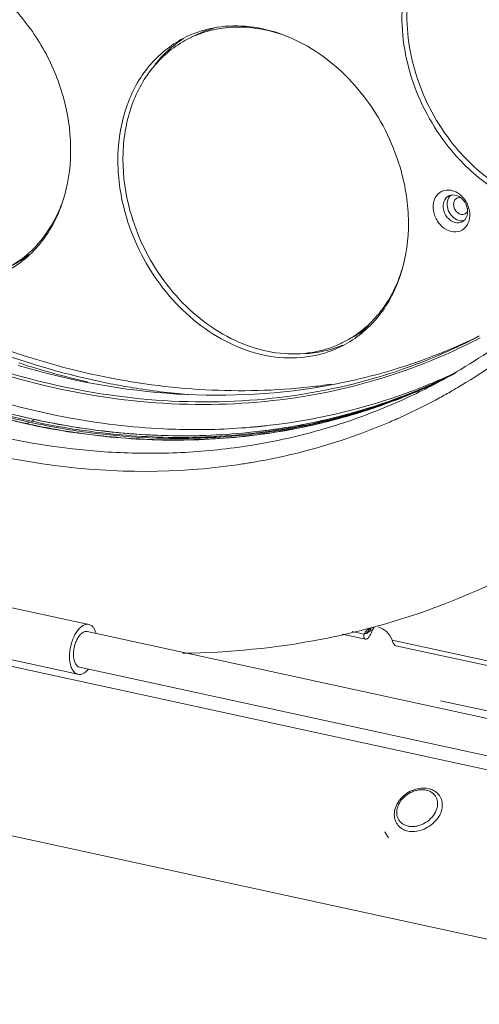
# Model space of a CAD drawing. Header units: millimetres. Extents: x 29170 to 33192, y 579 to 3108.
# Tile 35 of 256: x 30492 to 30555, y 735 to 870. Entities that reach past the tile are written whole.
import ezdxf

# ---------------------------------------------------------------- set-up
doc = ezdxf.new("R2010")
doc.units = ezdxf.units.MM
doc.layers.add('细实线', color=7, linetype='Continuous', lineweight=13)

msp = doc.modelspace()

# ---------------------------------------------------------------- linework, layer by layer
at = {"layer": '细实线'}
for p, q in [((30515.405, 868.114), (30514.699, 867.746)), ((30536.986, 826.632), (30536.28, 826.264)), ((30548, 820.452), (30547.813, 820.375)), ((30548.075, 820.28), (30547.945, 820.221)), ((30548.217, 820.362), (30548.078, 820.3)), ((30552.117, 820.148), (30552.341, 820.282)), ((30544.879, 819.005), (30544.713, 818.941)), ((30492.605, 814.986), (30493.039, 815.212)), ((30493.279, 815.16), (30493.039, 815.212)), ((30493.745, 815.579), (30493.311, 815.353)), ((30515.887, 814.191), (30515.834, 814.191)), ((30533.607, 814.335), (30533.763, 814.381)), ((30363.408, 809.295), (30603.524, 757.179)), ((30501.17, 787.459), (30472.625, 793.655)), ((30597.134, 735.34), (30348.623, 789.278)), ((30499.685, 780.619), (30471.14, 786.814)), ((30610.941, 762.611), (30500.958, 786.482)), ((30537.336, 786.492), (30538.986, 786.133)), ((30538.986, 786.133), (30539.421, 786.359)), ((30539.284, 786.268), (30539.29, 786.279)), ((30539.352, 786.322), (30539.383, 786.34)), ((30539.525, 786.537), (30539.693, 786.501)), ((30539.668, 786.491), (30539.616, 786.467)), ((30539.693, 786.501), (30539.667, 786.491)), ((30540.127, 786.727), (30539.693, 786.501)), ((30540.064, 787.035), (30539.751, 786.952)), ((30540.211, 787.075), (30540.064, 787.035)), ((30540.497, 787.153), (30540.211, 787.075)), ((30540.956, 787.279), (30540.861, 787.253)), ((30535.929, 786.143), (30539.142, 785.446)), ((30539.311, 786.228), (30539.303, 786.23)), ((30539.331, 786.227), (30539.311, 786.228)), ((30539.363, 786.237), (30539.331, 786.227)), ((30542.796, 785.306), (30558.297, 781.942)), ((30543.336, 784.535), (30558.452, 781.255)), ((30609.881, 757.725), (30499.897, 781.596)), ((30558.68, 774.977), (30549.445, 776.981)), ((30542.326, 758.191), (30541.801, 759.001))]:
    msp.add_line(p, q, dxfattribs=at)
msp.add_lwpolyline([(30539.278, 786.262), (30539.288, 786.273), (30539.312, 786.294), (30539.352, 786.322)], dxfattribs=at)
for centre, radius, start, end in [((30522.185, 855.076), 14.695, 105.3262, 117.47628), ((30521.498, 850.684), 18.766, 75.17257, 79.42086), ((30521.265, 849.778), 19.701, 71.3177, 75.19117), ((30522.114, 855.219), 14.906, 122.19659, 124.49828), ((30516.457, 842.059), 28.621, 13.94345, 15.20648), ((30551.157, 845.121), 1.269, 103.10402, 117.43205), ((30479.72, 851.743), 18.908, 335.82834, 340.96435), ((30533.906, 851.655), 28.074, 193.43249, 193.94354), ((30550.686, 844.05), 2.495, 12.67877, 27.05107), ((30549.712, 843.546), 3.769, 17.22587, 27.0185), ((30550.823, 844.084), 2.353, 10.98563, 12.60235), ((30552.305, 844.895), 2.494, 207.03058, 208.8528), ((30551.833, 843.822), 1.266, 297.52407, 311.24505), ((30551.206, 843.422), 2.228, 326.282, 334.43439), ((30483.849, 849.716), 14.68, 297.49309, 308.45895), ((30525.401, 841.932), 19.631, 339.48017, 343.37237), ((30526.276, 841.598), 18.695, 335.19663, 339.49958), ((30530.2, 839.67), 14.698, 297.49443, 309.88605), ((30511.016, 891.322), 80.252, 300.8948, 309.1566), ((30530.275, 839.532), 14.911, 290.29472, 292.77595), ((30529.539, 839.22), 14.604, 295.91437, 297.48518), ((30510.1, 890.509), 81.952, 301.02641, 308.95852), ((30523.94, 923.229), 105.009, 252.03915, 257.38564), ((30517.348, 894.619), 80.252, 292.45429, 294.30148), ((30511.574, 890.428), 79.198, 297.48719, 300.30631), ((30515.096, 893.218), 80.048, 295.08614, 297.03889), ((30515.366, 893.364), 80.053, 294.91949, 296.72076), ((30515.796, 893.599), 80.063, 294.6529, 296.21171), ((30517.402, 894.498), 80.119, 294.30182, 295.25331), ((30511.453, 890.639), 79.441, 300.30533, 300.87755), ((30523.361, 918.416), 99.791, 258.65472, 260.49787), ((30522.34, 903.82), 84.278, 276.28346, 278.27935), ((30514.48, 893.4), 80.494, 287.51578, 294.67699), ((30514.908, 893.645), 80.514, 287.8045, 294.225), ((30515.182, 893.784), 80.511, 287.98432, 294.11653), ((30515.613, 894.021), 80.522, 288.27248, 293.76943), ((30514.619, 893.241), 80.288, 292.09054, 294.65246), ((30511.226, 891.101), 79.956, 294.92361, 297.48606), ((30515.689, 893.84), 80.327, 291.59601, 293.76482), ((30517.272, 894.804), 80.451, 290.93211, 292.31034), ((30515.76, 893.677), 80.149, 293.7653, 295.13208), ((30515.765, 893.666), 80.136, 293.77189, 294.22832), ((30515.08, 893.252), 80.085, 294.33057, 295.08614), ((30514.651, 893.015), 80.073, 294.68099, 295.35279), ((30514.729, 892.997), 80.021, 294.65335, 296.11004), ((30515.349, 893.398), 80.091, 294.22834, 294.9195), ((30515.782, 893.629), 80.096, 294.22835, 294.65293), ((30515.79, 893.613), 80.078, 295.13227, 295.4145), ((30510.38, 890.056), 81.419, 299.9391, 300.83804), ((30523.164, 917.272), 98.63, 260.50118, 260.67779), ((30522.857, 915.311), 96.645, 260.66896, 265.22389), ((30516.566, 896.968), 82.727, 277.4503, 289.84179), ((30514.4, 893.794), 80.883, 287.63835, 292.08676), ((30515.532, 894.246), 80.762, 289.02165, 291.18154), ((30517.189, 895.022), 80.685, 289.89479, 290.93212), ((30515.638, 893.967), 80.463, 291.30907, 291.59643), ((30510.435, 889.961), 81.31, 298.55754, 299.93915), ((30517.303, 917.565), 103.487, 253.89236, 259.33931), ((30515.261, 895.046), 81.607, 283.53079, 289.01848), ((30510.951, 891.727), 80.639, 288.21842, 294.91355), ((30510.482, 889.876), 81.212, 295.05468, 298.55673), ((30515.04, 916.559), 103.708, 255.6117, 257.75185), ((30515.674, 916.6), 103.373, 256.58276, 257.76338), ((30514.812, 894.882), 81.67, 284.50077, 287.99283), ((30514.194, 894.434), 81.555, 285.4939, 287.63978), ((30514.542, 894.741), 81.67, 285.32347, 287.81394), ((30514.467, 893.877), 80.933, 285.54128, 288.05487), ((30514.158, 894.353), 81.5, 286.63876, 287.53004), ((30510.413, 890.027), 81.378, 293.95062, 295.0543), ((30514.55, 915.863), 103.197, 256.6613, 257.75296), ((30514.376, 915.071), 102.387, 257.75418, 257.9527), ((30514.314, 914.78), 102.089, 257.95262, 258.32221), ((30514.453, 913.785), 100.872, 257.88314, 260.38068), ((30514.019, 913.321), 100.601, 258.31853, 261.28338), ((30515.382, 915.255), 101.997, 257.76342, 258.93354), ((30514.898, 912.682), 99.378, 258.92281, 261.90514), ((30515.985, 900.764), 86.566, 275.59337, 275.93216), ((30516.011, 900.523), 86.324, 275.93208, 276.43556), ((30514.13, 896.3), 83.282, 277.72354, 285.31365), ((30516.062, 900.078), 85.876, 276.43507, 277.51485), ((30514.793, 896.928), 83.545, 278.66237, 283.54047), ((30513.709, 896.361), 83.543, 279.48409, 283.98238), ((30514.448, 896.283), 83.118, 279.6474, 284.5019), ((30513.961, 895.292), 82.445, 283.9922, 284.38746), ((30510.699, 892.48), 81.433, 286.72205, 287.12469), ((30514.009, 895.107), 82.254, 284.38741, 284.9199), ((30510.746, 892.329), 81.275, 287.12448, 288.22284), ((30514.066, 894.89), 82.029, 284.91988, 285.49504), ((30510.253, 890.399), 81.783, 290.42101, 293.20037), ((30510.362, 890.139), 81.502, 293.20177, 293.95068), ((30513.846, 909.974), 97.013, 260.35774, 264.75664), ((30513.679, 911.23), 98.482, 261.29465, 261.88049), ((30513.589, 910.6), 97.846, 261.88044, 262.52068), ((30513.484, 909.792), 97.031, 262.52027, 263.46039), ((30513.408, 909.142), 96.377, 263.46108, 263.79175), ((30513.138, 906.406), 93.628, 263.77472, 270.13388), ((30513.49, 905.818), 92.842, 264.74096, 269.22078), ((30515.789, 904.52), 90.328, 270.06227, 270.6597), ((30515.797, 903.918), 89.727, 270.65921, 271.71073), ((30515.861, 902.232), 88.04, 271.70157, 274.86081), ((30513.976, 899.023), 85.898, 273.14176, 279.65179), ((30513.268, 899.319), 86.535, 274.00415, 277.55621), ((30513.69, 899.137), 86.153, 274.70619, 277.76001), ((30510.102, 894.811), 83.839, 277.55621, 285.86936), ((30515.944, 901.201), 87.005, 274.86404, 275.21248), ((30515.965, 900.972), 86.775, 275.21248, 275.59335), ((30514.428, 899.261), 85.907, 276.74625, 277.08698), ((30513.406, 898.182), 85.389, 277.56448, 277.88191), ((30514.458, 899.025), 85.669, 277.0869, 277.59317), ((30513.435, 897.979), 85.184, 277.88183, 278.40315), ((30514.517, 898.589), 85.229, 277.59269, 278.67805), ((30513.492, 897.595), 84.796, 278.40273, 279.49167), ((30509.922, 891.341), 82.782, 284.3377, 290.40873), ((30510.634, 892.701), 81.664, 285.91541, 286.33833), ((30510.678, 892.551), 81.507, 286.45312, 286.72207), ((30513.473, 901.802), 88.826, 269.19678, 274.70464), ((30513.082, 902.143), 89.364, 270.17607, 273.9964), ((30513.762, 901.906), 88.789, 271.67017, 273.17737), ((30509.538, 902.869), 91.927, 266.09532, 271.61813), ((30509.626, 898.615), 87.672, 271.63883, 277.53763), ((30509.405, 893.418), 84.922, 279.47222, 284.32818), ((30509.195, 894.634), 86.156, 278.27872, 279.47685), ((30514.751, 881.699), 97.988, 285.90521, 297.47952), ((30514.07, 883.876), 100.269, 284.58344, 284.84022), ((30541.146, 785.58), 1.893, 147.77759, 155.69834), ((30541.051, 785.639), 1.781, 143.40352, 147.73969), ((30541.277, 785.813), 1.725, 140.83312, 143.39019), ((30514.148, 883.585), 99.968, 285.28267, 285.49864), ((30514.19, 883.435), 99.812, 285.55515, 285.94175)]:
    msp.add_arc(centre, radius, start, end, dxfattribs=at)
for points, knots in [([(30493.311, 815.353), (30487.583, 816.596), (30476.114, 820.136), (30459.686, 828.181), (30444.093, 838.859), (30424.789, 856.369), (30408.841, 877.842), (30397.142, 901.78), (30390.667, 920.654), (30386.697, 939.904), (30385.33, 959.069), (30386.606, 977.686), (30390.502, 995.303), (30396.939, 1011.49), (30405.776, 1025.842), (30416.802, 1037.985), (30425.488, 1044.432), (30430.055, 1047.159)], [0, 0, 0, 0, 0.0594879, 0.1212028, 0.1850251, 0.2506495, 0.3851303, 0.4530904, 0.5206127, 0.5871037, 0.6520464, 0.7150436, 0.7758607, 0.8344628, 0.8910403, 0.9460128, 1, 1, 1, 1]), ([(30493.745, 815.579), (30488.029, 816.82), (30476.582, 820.35), (30460.184, 828.372), (30444.616, 839.018), (30425.335, 856.474), (30409.395, 877.884), (30397.681, 901.758), (30391.183, 920.588), (30387.18, 939.798), (30385.768, 958.932), (30386.988, 977.529), (30390.82, 995.139), (30397.185, 1011.333), (30405.945, 1025.71), (30416.893, 1037.895), (30425.529, 1044.383), (30430.071, 1047.134)], [0, 0, 0, 0, 0.0594698, 0.1211617, 0.1849572, 0.2505531, 0.3849839, 0.4529272, 0.5204418, 0.5869362, 0.6518934, 0.7149157, 0.7757655, 0.8344036, 0.8910139, 0.9460085, 1, 1, 1, 1]), ([(30492.605, 814.986), (30485.405, 816.548), (30470.986, 821.346), (30450.765, 832.735), (30432.169, 848.026), (30415.895, 866.629), (30402.543, 887.842), (30392.612, 910.87), (30386.476, 934.838), (30385.051, 951.147), (30385.065, 959.176)], [0, 0, 0, 0, 0.1145161, 0.2343361, 0.3588825, 0.4869546, 0.6169268, 0.746957, 0.8751964, 1, 1, 1, 1]), ([(30378.823, 956.846), (30378.829, 947.057), (30380.968, 927.143), (30389.901, 898.28), (30404.128, 871.302), (30422.899, 847.657), (30445.229, 828.606), (30469.976, 815.192), (30495.837, 808.199), (30513.306, 808.169), (30521.601, 809.376)], [0, 0, 0, 0, 0.1281049, 0.2600133, 0.3932066, 0.5249515, 0.652751, 0.7747804, 0.8903046, 1, 1, 1, 1]), ([(30381.588, 957.047), (30381.594, 948.345), (30383.31, 930.659), (30390.536, 904.814), (30402.132, 880.255), (30417.588, 858.068), (30436.234, 839.223), (30457.276, 824.555), (30479.799, 814.737), (30495.554, 811.681), (30503.278, 811.155)], [0, 0, 0, 0, 0.1261791, 0.2559454, 0.3873196, 0.5180975, 0.646156, 0.7697413, 0.8877524, 1, 1, 1, 1]), ([(30553.128, 887.524), (30551.845, 886.857), (30549.427, 885.103), (30546.646, 881.496), (30544.813, 877.108), (30543.724, 870.42), (30545.112, 861.513), (30548.712, 855.157), (30551.043, 852.387)], [0, 0, 0, 0, 0.1089355, 0.2211258, 0.3389195, 0.463271, 0.7274308, 1, 1, 1, 1]), ([(30551.629, 852.805), (30550.479, 854.172), (30548.428, 857.134), (30546.217, 862.029), (30544.953, 867.171), (30544.706, 872.295), (30545.497, 877.143), (30547.298, 881.461), (30549.607, 884.449), (30551.831, 886.315), (30553.052, 887.068), (30553.683, 887.397)], [0, 0, 0, 0, 0.1362288, 0.2729828, 0.4075829, 0.5376869, 0.6617046, 0.779182, 0.8910712, 0.9457486, 1, 1, 1, 1]), ([(30497.882, 846.416), (30498.47, 848.537), (30498.985, 853.114), (30497.905, 860.029), (30495.123, 866.651), (30490.88, 872.402), (30485.535, 876.786), (30479.524, 879.397), (30473.357, 879.949), (30469.483, 878.823), (30467.786, 877.94)], [0, 0, 0, 0, 0.1244637, 0.2562305, 0.391829, 0.5267037, 0.6564999, 0.7783119, 0.8918384, 1, 1, 1, 1]), ([(30544.076, 849.566), (30543.13, 853.048), (30539.975, 859.604), (30533.482, 865.807), (30527.397, 868.723), (30522.769, 869.726), (30518.236, 869.513), (30515.424, 868.541), (30514.145, 867.876)], [0, 0, 0, 0, 0.2726992, 0.5367776, 0.6610783, 0.778845, 0.891039, 1, 1, 1, 1]), ([(30514.699, 867.746), (30515.457, 868.14), (30517.054, 868.8), (30519.605, 869.364), (30522.266, 869.496), (30524.052, 869.297), (30524.943, 869.131)], [0, 0, 0, 0, 0.2435798, 0.4898976, 0.7413984, 1, 1, 1, 1]), ([(30514.145, 867.876), (30512.37, 866.952), (30509.088, 864.267), (30505.983, 858.54), (30504.836, 851.732), (30505.395, 847.008), (30505.978, 844.659)], [0, 0, 0, 0, 0.2274032, 0.4670152, 0.7250323, 1, 1, 1, 1]), ([(30506.6, 845.133), (30506.052, 847.427), (30505.665, 850.952), (30506.155, 855.517), (30506.999, 858.691), (30508.305, 861.579), (30510.047, 864.109), (30512.18, 866.212), (30513.834, 867.296), (30514.699, 867.746)], [0, 0, 0, 0, 0.2740621, 0.4053653, 0.5319934, 0.6539981, 0.77192, 0.8867816, 1, 1, 1, 1]), ([(30513.671, 867.504), (30513.351, 867.284), (30512.095, 866.347), (30510.987, 865.214), (30510.259, 864.288)], [0, 0, 0, 0, 0.247741, 1, 1, 1, 1]), ([(30551.629, 852.805), (30553.166, 850.978), (30555.804, 848.541), (30559.817, 846.187), (30562.911, 844.956), (30566.05, 844.274), (30569.157, 844.159), (30572.151, 844.619), (30574.027, 845.307), (30574.911, 845.737)], [0, 0, 0, 0, 0.2740577, 0.4055459, 0.5323834, 0.6545417, 0.772486, 0.8871778, 1, 1, 1, 1]), ([(30551.043, 852.387), (30552.63, 850.5), (30556.196, 847.216), (30562.507, 844.113), (30569.089, 843.296), (30573.249, 844.448), (30575.053, 845.387)], [0, 0, 0, 0, 0.2751939, 0.5334529, 0.7729906, 1, 1, 1, 1]), ([(30536.068, 825.738), (30537.844, 826.662), (30541.126, 829.347), (30544.231, 835.074), (30545.378, 841.882), (30544.818, 846.606), (30544.235, 848.955)], [0, 0, 0, 0, 0.2274032, 0.4670152, 0.7250323, 1, 1, 1, 1]), ([(30548.834, 843.123), (30548.601, 843.58), (30548.327, 844.554), (30548.571, 845.993), (30549.534, 847.01), (30550.44, 847.107), (30550.854, 847.034)], [0, 0, 0, 0, 0.2820039, 0.5388659, 0.768861, 1, 1, 1, 1]), ([(30489.707, 835.801), (30490.685, 836.31), (30492.55, 837.564), (30495.72, 840.902), (30497.255, 844.149), (30497.882, 846.416)], [0, 0, 0, 0, 0.2408822, 0.4860512, 1, 1, 1, 1]), ([(30549.858, 844.413), (30549.788, 844.775), (30549.805, 845.508), (30550.286, 846.098), (30550.572, 846.247)], [0, 0, 0, 0, 0.5331043, 1, 1, 1, 1]), ([(30550.546, 845.943), (30550.405, 845.666), (30550.287, 844.992), (30550.472, 844.347), (30550.627, 844.044)], [0, 0, 0, 0, 0.4768447, 1, 1, 1, 1]), ([(30550.869, 846.357), (30550.959, 846.378), (30551.344, 846.425), (30551.738, 846.308), (30551.993, 846.163)], [0, 0, 0, 0, 0.2387685, 1, 1, 1, 1]), ([(30551.702, 845.933), (30551.633, 845.897), (30551.502, 845.8), (30551.303, 845.526), (30551.248, 845.262), (30551.248, 845.087)], [0, 0, 0, 0, 0.2345185, 0.4770062, 1, 1, 1, 1]), ([(30551.25, 846.93), (30551.632, 846.796), (30552.362, 846.332), (30552.873, 845.644), (30553.07, 845.258)], [0, 0, 0, 0, 0.4834937, 1, 1, 1, 1]), ([(30552.19, 846.011), (30552.106, 846.023), (30551.936, 846.024), (30551.775, 845.971), (30551.702, 845.933)], [0, 0, 0, 0, 0.5090282, 1, 1, 1, 1]), ([(30505.978, 844.659), (30506.86, 841.108), (30509.946, 834.39), (30516.456, 827.995), (30522.61, 824.958), (30527.306, 823.894), (30531.912, 824.082), (30534.77, 825.063), (30536.068, 825.738)], [0, 0, 0, 0, 0.2722079, 0.5366007, 0.6611008, 0.7789709, 0.8911449, 1, 1, 1, 1]), ([(30506.659, 844.89), (30507.089, 843.16), (30508.281, 839.764), (30510.945, 835.102), (30514.367, 831.053), (30518.375, 827.828), (30522.77, 825.597), (30527.333, 824.486), (30531.119, 824.566), (30533.949, 825.242), (30535.282, 825.773), (30535.922, 826.084)], [0, 0, 0, 0, 0.1357191, 0.2722007, 0.4067663, 0.5370361, 0.6613418, 0.779114, 0.8911667, 0.9458342, 1, 1, 1, 1]), ([(30551.248, 845.087), (30551.249, 844.879), (30551.352, 844.456), (30551.677, 844.03), (30552.02, 843.807), (30552.292, 843.718), (30552.564, 843.711), (30552.734, 843.765), (30552.81, 843.804)], [0, 0, 0, 0, 0.2651399, 0.5325548, 0.6596131, 0.7791804, 0.8917364, 1, 1, 1, 1]), ([(30553.133, 844.533), (30553.193, 844.224), (30553.194, 843.605), (30552.879, 843.055), (30552.668, 842.87)], [0, 0, 0, 0, 0.5288226, 1, 1, 1, 1]), ([(30553.312, 844.662), (30553.359, 844.51), (30553.502, 843.92), (30553.487, 843.285), (30553.365, 842.854)], [0, 0, 0, 0, 0.2619681, 1, 1, 1, 1]), ([(30489.919, 836.326), (30490.683, 836.724), (30492.152, 837.662), (30494.089, 839.445), (30495.731, 841.572), (30496.595, 843.166), (30496.97, 844.001)], [0, 0, 0, 0, 0.2434901, 0.4897595, 0.7412878, 1, 1, 1, 1]), ([(30553.06, 842.185), (30552.842, 841.859), (30552.183, 841.309), (30550.864, 841.265), (30549.647, 841.927), (30549.056, 842.689), (30548.834, 843.123)], [0, 0, 0, 0, 0.2267173, 0.4589698, 0.7183577, 1, 1, 1, 1]), ([(30552.418, 842.699), (30552.127, 842.547), (30551.351, 842.497), (30550.736, 842.92), (30550.479, 843.195)], [0, 0, 0, 0, 0.4663065, 1, 1, 1, 1]), ([(30550.627, 844.044), (30550.782, 843.74), (30551.197, 843.21), (30551.812, 842.907), (30552.12, 842.857)], [0, 0, 0, 0, 0.5224779, 1, 1, 1, 1]), ([(30552.81, 843.804), (30552.882, 843.842), (30553.017, 843.943), (30553.113, 844.081), (30553.152, 844.156)], [0, 0, 0, 0, 0.4910689, 1, 1, 1, 1]), ([(30500.704, 819.478), (30493.775, 820.719), (30479.844, 824.798), (30466.973, 831.458), (30460.747, 835.392)], [0, 0, 0, 0, 0.4886888, 1, 1, 1, 1]), ([(30536.28, 826.264), (30537.03, 826.654), (30538.472, 827.572), (30540.382, 829.314), (30542.008, 831.387), (30542.87, 832.941), (30543.247, 833.755)], [0, 0, 0, 0, 0.243697, 0.4900785, 0.7415476, 1, 1, 1, 1]), ([(30473.356, 832.351), (30482.492, 827.493), (30497.041, 821.982), (30517.004, 819.281), (30526.794, 819.523), (30531.564, 820.048)], [0, 0, 0, 0, 0.5151664, 0.7610755, 1, 1, 1, 1]), ([(30482.296, 827.309), (30484.05, 826.555), (30491.009, 823.765), (30498.252, 821.674), (30503.73, 820.575)], [0, 0, 0, 0, 0.2546692, 1, 1, 1, 1]), ([(30534.508, 820.344), (30536.273, 820.676), (30543.233, 822.218), (30549.988, 824.697), (30554.777, 827.039)], [0, 0, 0, 0, 0.2519959, 1, 1, 1, 1]), ([(30554.775, 827.01), (30553.198, 826.19), (30546.759, 823.113), (30539.899, 820.927), (30534.66, 819.815)], [0, 0, 0, 0, 0.249212, 1, 1, 1, 1]), ([(30554.885, 826.794), (30553.307, 825.966), (30546.862, 822.861), (30539.991, 820.647), (30534.742, 819.516)], [0, 0, 0, 0, 0.2492419, 1, 1, 1, 1]), ([(30500.621, 819.101), (30498.71, 819.441), (30490.966, 821.054), (30483.417, 823.572), (30477.922, 825.897)], [0, 0, 0, 0, 0.2454189, 1, 1, 1, 1]), ([(30530.864, 824.613), (30531.26, 824.634), (30532.816, 824.772), (30534.353, 825.142), (30535.447, 825.547)], [0, 0, 0, 0, 0.2534753, 1, 1, 1, 1]), ([(30491.471, 822.999), (30498.559, 820.896), (30512.925, 818.227), (30527.548, 819.039), (30534.508, 820.344)], [0, 0, 0, 0, 0.510807, 1, 1, 1, 1]), ([(30534.742, 819.516), (30529.244, 818.332), (30517.795, 817.086), (30506.336, 818.086), (30500.621, 819.101)], [0, 0, 0, 0, 0.4921174, 1, 1, 1, 1]), ([(30534.66, 819.815), (30529.185, 818.653), (30517.79, 817.443), (30506.389, 818.459), (30500.704, 819.478)], [0, 0, 0, 0, 0.4921172, 1, 1, 1, 1]), ([(30540.86, 817.559), (30537.191, 816.347), (30529.611, 814.431), (30517.853, 813.153), (30505.792, 813.463), (30497.756, 814.709), (30493.745, 815.579)], [0, 0, 0, 0, 0.2430873, 0.4898971, 0.7418412, 1, 1, 1, 1]), ([(30537.494, 816.265), (30533.971, 815.212), (30526.717, 813.57), (30515.514, 812.545), (30504.05, 812.952), (30496.415, 814.159), (30492.605, 814.986)], [0, 0, 0, 0, 0.2432103, 0.4901712, 0.742118, 1, 1, 1, 1]), ([(30516.35, 813.156), (30512.532, 813.044), (30504.785, 813.315), (30497.131, 814.524), (30493.311, 815.353)], [0, 0, 0, 0, 0.4941654, 1, 1, 1, 1]), ([(30515.834, 814.191), (30514.372, 814.191), (30508.45, 814.331), (30502.543, 815.039), (30498.159, 815.863)], [0, 0, 0, 0, 0.2468413, 1, 1, 1, 1]), ([(30524.52, 813.949), (30520.646, 813.491), (30512.74, 813.098), (30504.852, 813.732), (30500.904, 814.293)], [0, 0, 0, 0, 0.4944753, 1, 1, 1, 1]), ([(30498.526, 783.05), (30498.526, 783.329), (30498.567, 783.895), (30498.734, 784.728), (30498.998, 785.522), (30499.346, 786.229), (30499.756, 786.81), (30500.15, 787.179), (30500.477, 787.369), (30500.713, 787.455), (30500.946, 787.489), (30501.098, 787.475), (30501.17, 787.459)], [0, 0, 0, 0, 0.1483822, 0.301034, 0.4511733, 0.5922924, 0.7189712, 0.8278876, 0.8757274, 0.9196645, 0.9606393, 1, 1, 1, 1]), ([(30500.958, 786.482), (30500.906, 786.493), (30500.798, 786.503), (30500.568, 786.47), (30500.271, 786.322), (30499.948, 786.019), (30499.655, 785.603), (30499.407, 785.098), (30499.218, 784.531), (30499.098, 783.936), (30499.069, 783.532), (30499.07, 783.332)], [0, 0, 0, 0, 0.0393746, 0.0803641, 0.1718194, 0.2807749, 0.4074996, 0.5486685, 0.6988605, 0.851564, 1, 1, 1, 1]), ([(30501.17, 787.459), (30501.284, 787.435), (30501.515, 787.334), (30501.802, 787.06), (30502.031, 786.679), (30502.137, 786.382), (30502.182, 786.221)], [0, 0, 0, 0, 0.209243, 0.4383588, 0.7003273, 1, 1, 1, 1]), ([(30539.316, 786.838), (30537.28, 786.308), (30528.988, 784.426), (30520.465, 783.589), (30514.069, 783.523)], [0, 0, 0, 0, 0.2475013, 1, 1, 1, 1]), ([(30538.986, 786.133), (30539.003, 786.17), (30539.072, 786.311), (30539.16, 786.444), (30539.234, 786.535)], [0, 0, 0, 0, 0.254595, 1, 1, 1, 1]), ([(30540.127, 786.727), (30540.061, 786.58), (30539.965, 786.354), (30539.826, 786.058), (30539.712, 785.848), (30539.586, 785.666), (30539.446, 785.525), (30539.294, 785.442), (30539.187, 785.436), (30539.141, 785.446)], [0, 0, 0, 0, 0.2831207, 0.4313192, 0.5724037, 0.7029031, 0.8192236, 0.9177487, 1, 1, 1, 1]), ([(30539.234, 786.535), (30539.269, 786.578), (30539.415, 786.741), (30539.594, 786.874), (30539.738, 786.949)], [0, 0, 0, 0, 0.2540263, 1, 1, 1, 1]), ([(30539.303, 786.23), (30539.296, 786.233), (30539.282, 786.243), (30539.282, 786.26), (30539.284, 786.268)], [0, 0, 0, 0, 0.4966868, 1, 1, 1, 1]), ([(30539.501, 786.381), (30539.475, 786.354), (30539.435, 786.302), (30539.389, 786.25), (30539.363, 786.237)], [0, 0, 0, 0, 0.5637076, 1, 1, 1, 1]), ([(30539.616, 786.467), (30539.604, 786.46), (30539.563, 786.436), (30539.526, 786.406), (30539.501, 786.381)], [0, 0, 0, 0, 0.2727566, 1, 1, 1, 1]), ([(30539.693, 786.501), (30539.707, 786.531), (30539.764, 786.65), (30539.834, 786.763), (30539.893, 786.842)], [0, 0, 0, 0, 0.2538082, 1, 1, 1, 1]), ([(30540.127, 786.727), (30540.141, 786.757), (30540.199, 786.876), (30540.269, 786.989), (30540.327, 787.068)], [0, 0, 0, 0, 0.2538082, 1, 1, 1, 1]), ([(30540.89, 787.085), (30541.31, 786.994), (30542.126, 786.52), (30542.631, 785.742), (30542.796, 785.306)], [0, 0, 0, 0, 0.4794549, 1, 1, 1, 1]), ([(30539.141, 785.446), (30539.089, 785.457), (30538.987, 785.518), (30538.905, 785.69), (30538.904, 785.907), (30538.952, 786.057), (30538.986, 786.133)], [0, 0, 0, 0, 0.1982461, 0.4175285, 0.684966, 1, 1, 1, 1]), ([(30542.796, 785.306), (30542.832, 785.213), (30542.904, 785.035), (30543.045, 784.755), (30543.209, 784.563), (30543.337, 784.535)], [0, 0, 0, 0, 0.3125699, 0.5921617, 1, 1, 1, 1]), ([(30499.685, 780.619), (30499.599, 780.637), (30499.428, 780.702), (30499.198, 780.871), (30498.998, 781.106), (30498.762, 781.522), (30498.571, 782.18), (30498.526, 782.746), (30498.526, 783.05)], [0, 0, 0, 0, 0.0914909, 0.1881606, 0.2940429, 0.4115611, 0.6835286, 1, 1, 1, 1]), ([(30499.07, 783.332), (30499.07, 783.115), (30499.101, 782.711), (30499.238, 782.241), (30499.406, 781.944), (30499.549, 781.776), (30499.713, 781.655), (30499.836, 781.609), (30499.897, 781.596)], [0, 0, 0, 0, 0.3164758, 0.5884411, 0.7059582, 0.8118398, 0.908509, 1, 1, 1, 1]), ([(30501.118, 781.325), (30501.011, 781.197), (30500.792, 780.971), (30500.425, 780.719), (30500.05, 780.59), (30499.799, 780.594), (30499.685, 780.619)], [0, 0, 0, 0, 0.2996324, 0.5615841, 0.7907129, 1, 1, 1, 1]), ([(30543.48, 760.088), (30543.399, 760.214), (30543.261, 760.482), (30543.135, 760.919), (30543.093, 761.379), (30543.147, 762.013), (30543.42, 762.804), (30544.012, 763.647), (30544.816, 764.337), (30545.761, 764.818), (30546.77, 765.049), (30547.451, 765.015), (30547.771, 764.946)], [0, 0, 0, 0, 0.056191, 0.1128599, 0.1704573, 0.2293695, 0.351733, 0.4806308, 0.6137398, 0.7471246, 0.8767459, 1, 1, 1, 1]), ([(30547.49, 764.727), (30547.321, 764.763), (30546.966, 764.803), (30546.421, 764.762), (30545.871, 764.628), (30545.156, 764.328), (30544.364, 763.763), (30543.785, 762.999), (30543.515, 762.33), (30543.421, 761.832), (30543.436, 761.349), (30543.56, 760.899), (30543.791, 760.502), (30544.119, 760.174), (30544.527, 759.93), (30544.835, 759.83), (30544.995, 759.796)], [0, 0, 0, 0, 0.0622224, 0.127564, 0.1955289, 0.2652864, 0.405578, 0.5402758, 0.6036986, 0.6638981, 0.7211229, 0.7761476, 0.8301909, 0.8846882, 0.9409693, 1, 1, 1, 1]), ([(30544.995, 759.796), (30545.164, 759.759), (30545.519, 759.72), (30546.064, 759.76), (30546.614, 759.895), (30547.329, 760.194), (30548.121, 760.759), (30548.701, 761.523), (30548.97, 762.193), (30549.064, 762.69), (30549.049, 763.173), (30548.925, 763.623), (30548.694, 764.021), (30548.367, 764.348), (30547.958, 764.593), (30547.65, 764.692), (30547.49, 764.727)], [0, 0, 0, 0, 0.0622224, 0.127564, 0.1955289, 0.2652864, 0.405578, 0.5402758, 0.6036986, 0.6638981, 0.7211229, 0.7761476, 0.8301909, 0.8846882, 0.9409693, 1, 1, 1, 1]), ([(30547.771, 764.946), (30547.934, 764.91), (30548.252, 764.812), (30548.689, 764.583), (30549.066, 764.277), (30549.269, 764.027), (30549.355, 763.894)], [0, 0, 0, 0, 0.257661, 0.5089247, 0.7556409, 1, 1, 1, 1]), ([(30544.962, 759.115), (30545.279, 759.046), (30545.961, 759.014), (30546.977, 759.247), (30547.938, 759.733), (30548.759, 760.427), (30549.273, 761.142), (30549.541, 761.756), (30549.665, 762.216), (30549.71, 762.672), (30549.674, 763.112), (30549.559, 763.525), (30549.431, 763.777), (30549.355, 763.894)], [0, 0, 0, 0, 0.1228428, 0.2544801, 0.3911009, 0.5274795, 0.6584562, 0.7208522, 0.7807663, 0.8382294, 0.8935275, 0.9472005, 1, 1, 1, 1]), ([(30543.48, 760.088), (30543.559, 759.966), (30543.746, 759.736), (30544.095, 759.454), (30544.506, 759.24), (30544.806, 759.149), (30544.962, 759.115)], [0, 0, 0, 0, 0.2401313, 0.4845877, 0.737023, 1, 1, 1, 1])]:
    msp.add_open_spline(points, degree=3, knots=knots, dxfattribs=at)
for points in [[(30550.866, 846.359), (30550.734, 846.243), (30550.625, 846.099), (30550.546, 845.943)], [(30550.854, 847.034), (30550.988, 847.011), (30551.121, 846.976), (30551.25, 846.93)], [(30551.993, 846.163), (30552.185, 846.055), (30552.361, 845.912), (30552.511, 845.751)], [(30552.511, 845.751), (30552.669, 845.583), (30552.803, 845.39), (30552.907, 845.185)], [(30550.083, 843.761), (30549.979, 843.966), (30549.902, 844.187), (30549.858, 844.413)], [(30550.479, 843.195), (30550.34, 843.344), (30550.219, 843.512), (30550.121, 843.691)], [(30552.12, 842.857), (30552.299, 842.828), (30552.488, 842.831), (30552.665, 842.872)], [(30553.365, 842.854), (30553.326, 842.719), (30553.277, 842.587), (30553.216, 842.46)], [(30539.621, 786.701), (30539.697, 786.803), (30539.785, 786.897), (30539.882, 786.98)]]:
    msp.add_open_spline(points, degree=3, dxfattribs=at)

doc.saveas('drawing.dxf')
